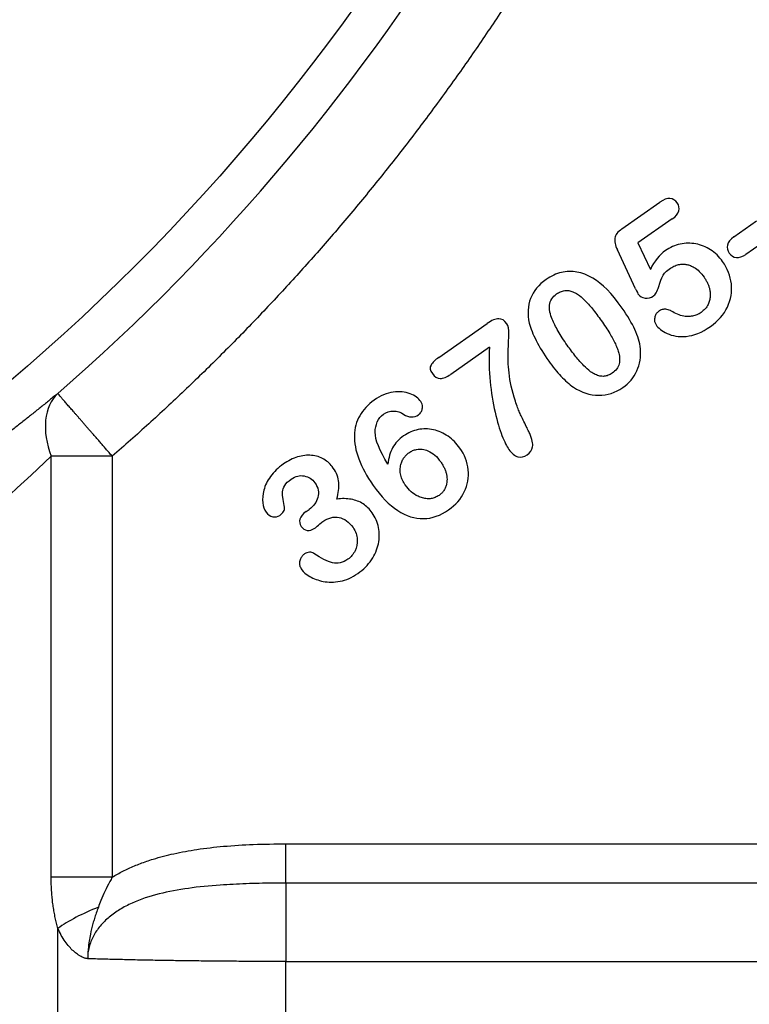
# Model space of a CAD drawing. Header units: inches. Extents: x 0.6 to 16.3, y 0.2 to 11.5.
# Tile 6 of 21: x 5.3 to 6, y 5.8 to 6.8. Entities that reach past the tile are written whole.
import ezdxf

# ---------------------------------------------------------------- set-up
doc = ezdxf.new("R2010")
doc.units = ezdxf.units.IN
doc.header["$MEASUREMENT"] = 0

msp = doc.modelspace()

# ---------------------------------------------------------------- linework, layer by layer
at = {"color": 7, "linetype": 'Continuous', "lineweight": 25}
for p, q in [((5.87963, 6.57476), (5.91634, 6.60046)), ((5.92819, 6.5844), (5.89518, 6.5613)), ((5.98736, 6.56706), (6.00933, 6.58244)), ((5.89518, 6.5613), (5.90708, 6.53591)), ((6.02106, 6.5657), (5.99908, 6.55031)), ((5.89286, 6.51732), (5.8754, 6.55476)), ((5.7037, 6.45133), (5.75007, 6.4838)), ((5.75241, 6.46109), (5.71514, 6.43499)), ((5.33074, 5.95155), (5.33074, 6.35623)), ((5.38953, 6.35623), (5.38953, 5.95155)), ((5.57604, 6.30316), (5.57886, 6.30514)), ((5.55658, 5.98358), (6.22628, 5.98358)), ((6.23735, 5.94587), (5.55658, 5.94587)), ((5.33721, 5.32165), (5.33721, 5.90217)), ((5.55658, 5.324), (5.55658, 5.87044)), ((5.55658, 5.87044), (6.36273, 5.87044))]:
    msp.add_line(p, q, dxfattribs=at)
msp.add_circle((4.01819, 7.93322), 1.97088, dxfattribs=at)
msp.add_arc((4.01819, 7.93322), 2.0099, 311.01012, 328.97677, dxfattribs=at)
at = {"color": 8, "linetype": 'Continuous', "lineweight": 25}
msp.add_open_spline([(5.53192, 7.48712), (5.53104, 7.48401), (5.52611, 7.46675), (5.5161, 7.43692), (5.50269, 7.39869), (5.48952, 7.36421), (5.46578, 7.30574), (5.42834, 7.2247), (5.37348, 7.12529), (5.32745, 7.05375), (5.2937, 7.00589), (5.27244, 6.97706), (5.24924, 6.94706), (5.224, 6.916), (5.19661, 6.88399), (5.16696, 6.85116), (5.13312, 6.81577), (5.09805, 6.78138), (5.06518, 6.75116), (5.04038, 6.72945), (5.01563, 6.70855), (4.98856, 6.68665), (4.95662, 6.66221), (4.9263, 6.64021), (4.89551, 6.61898), (4.86038, 6.59605), (4.81676, 6.56943), (4.76255, 6.53902), (4.69721, 6.50598), (4.61688, 6.47051), (4.5378, 6.44037), (4.48362, 6.42448), (4.46333, 6.41853)], degree=3, knots=[0, 0, 0, 0, 0.00617, 0.034169, 0.05988, 0.083304, 0.104443, 0.180016, 0.253094, 0.320455, 0.341856, 0.364589, 0.388655, 0.414054, 0.440787, 0.468856, 0.498261, 0.534012, 0.562348, 0.583264, 0.596758, 0.624026, 0.649547, 0.673319, 0.695342, 0.720752, 0.753177, 0.792616, 0.839067, 0.892525, 0.959747, 1, 1, 1, 1], dxfattribs=at)
at = {"color": 7, "linetype": 'Continuous', "lineweight": 25}
for points, knots in [([(5.8091, 6.85614), (5.80505, 6.84946), (5.79696, 6.83609), (5.78454, 6.81623), (5.77192, 6.79651), (5.75908, 6.77694), (5.74603, 6.75753), (5.73277, 6.73827), (5.71929, 6.71916), (5.7056, 6.7002), (5.6917, 6.6814), (5.67758, 6.66275), (5.66325, 6.64425), (5.64871, 6.62591), (5.63395, 6.60771), (5.614, 6.58367), (5.58857, 6.55405), (5.55729, 6.51922), (5.52526, 6.48512), (5.49248, 6.45176), (5.45893, 6.41914), (5.42469, 6.3872), (5.40126, 6.36656), (5.38953, 6.35623)], [0, 0, 0, 0, 0.035774, 0.071521, 0.107246, 0.142952, 0.178645, 0.214329, 0.250007, 0.285686, 0.321369, 0.35706, 0.392765, 0.428488, 0.464232, 0.500004, 0.571514, 0.642936, 0.714308, 0.785664, 0.857041, 0.928474, 1, 1, 1, 1]), ([(5.92819, 6.5844), (5.93162, 6.58681), (5.93371, 6.58937), (5.93518, 6.5948), (5.9347, 6.59737), (5.93301, 6.59978)], [-2, -2, -2, -2, -1, -1, 0, 0, 0, 0]), ([(5.87963, 6.57476), (5.87566, 6.57198), (5.87342, 6.56907), (5.8724, 6.563), (5.87323, 6.55924), (5.8754, 6.55476)], [-2, -2, -2, -2, -1, -1, 0, 0, 0, 0]), ([(5.97664, 6.54347), (5.97337, 6.54814), (5.96949, 6.55191), (5.96053, 6.55763), (5.95579, 6.55951), (5.94581, 6.56132), (5.9408, 6.56125), (5.93074, 6.55916), (5.926, 6.55708), (5.92155, 6.55396)], [-4, -4, -4, -4, -3, -3, -2, -2, -1, -1, 0, 0, 0, 0]), ([(5.98736, 6.56706), (5.98392, 6.56465), (5.98191, 6.56208), (5.9807, 6.5566), (5.98127, 6.55399), (5.983, 6.55153)], [-2, -2, -2, -2, -1, -1, 0, 0, 0, 0]), ([(5.983, 6.55153), (5.98473, 6.54906), (5.98701, 6.54766), (5.99267, 6.54699), (5.99575, 6.54798), (5.99908, 6.55031)], [-2, -2, -2, -2, -1, -1, 0, 0, 0, 0]), ([(5.96493, 6.48105), (5.97238, 6.48627), (5.97781, 6.49249), (5.98458, 6.50691), (5.98585, 6.51433), (5.98412, 6.5296), (5.98134, 6.53677), (5.97664, 6.54347)], [-3, -3, -3, -3, -2, -2, -1, -1, 0, 0, 0, 0]), ([(5.85182, 6.52745), (5.84666, 6.53048), (5.84156, 6.53245), (5.83149, 6.53427), (5.82648, 6.53414), (5.81652, 6.53181), (5.81164, 6.52955), (5.80687, 6.52621)], [-3, -3, -3, -3, -2, -2, -1, -1, 0, 0, 0, 0]), ([(5.90979, 6.5101), (5.91189, 6.51157), (5.91369, 6.51465), (5.91671, 6.52404), (5.91798, 6.52748), (5.92006, 6.53181), (5.92257, 6.53429), (5.92654, 6.53707)], [-3, -3, -3, -3, -2, -2, -1, -1, 0, 0, 0, 0]), ([(5.92654, 6.53707), (5.92725, 6.53753), (5.92864, 6.53844), (5.93086, 6.5395), (5.93314, 6.5403), (5.93579, 6.54087), (5.9388, 6.54108), (5.94225, 6.54068), (5.94575, 6.53961), (5.94992, 6.53752), (5.95453, 6.53393), (5.95725, 6.53038), (5.95869, 6.52851)], [0, 0, 0, 0, 0.067682, 0.133149, 0.197235, 0.260829, 0.349829, 0.438209, 0.537641, 0.642232, 0.810948, 1, 1, 1, 1]), ([(5.80687, 6.52621), (5.79962, 6.52113), (5.79462, 6.51503), (5.78909, 6.50077), (5.78869, 6.49289), (5.79065, 6.48426)], [-2, -2, -2, -2, -1, -1, 0, 0, 0, 0]), ([(5.95869, 6.52851), (5.95931, 6.52757), (5.96054, 6.52573), (5.96203, 6.52285), (5.96322, 6.51996), (5.96415, 6.51682), (5.96471, 6.51343), (5.96477, 6.50968), (5.96416, 6.50589), (5.96265, 6.50183), (5.96002, 6.4978), (5.95733, 6.49566), (5.95595, 6.49456)], [0, 0, 0, 0, 0.08861, 0.173301, 0.254779, 0.333838, 0.430817, 0.523434, 0.627872, 0.730949, 0.862165, 1, 1, 1, 1]), ([(5.81697, 6.51229), (5.8176, 6.51271), (5.81883, 6.51352), (5.82077, 6.51445), (5.82271, 6.51513), (5.82465, 6.51553), (5.8266, 6.51566), (5.82933, 6.51545), (5.83294, 6.51436), (5.8382, 6.51147), (5.84453, 6.50598), (5.85208, 6.49744), (5.85705, 6.49056), (5.85981, 6.48674)], [0, 0, 0, 0, 0.040712, 0.079116, 0.115717, 0.151091, 0.18588, 0.220755, 0.297799, 0.38663, 0.542782, 0.746325, 1, 1, 1, 1]), ([(5.82712, 6.46301), (5.82552, 6.46535), (5.82247, 6.46979), (5.81847, 6.47632), (5.81521, 6.48231), (5.81245, 6.48834), (5.81065, 6.49358), (5.80995, 6.49814), (5.81002, 6.50249), (5.8118, 6.50794), (5.81521, 6.51081), (5.81697, 6.51229)], [0, 0, 0, 0, 0.152291, 0.289171, 0.410964, 0.518128, 0.644916, 0.707323, 0.764485, 0.878369, 1, 1, 1, 1]), ([(5.89546, 6.51207), (5.89693, 6.50997), (5.89912, 6.50873), (5.90495, 6.50794), (5.90754, 6.50853), (5.90979, 6.5101)], [-2, -2, -2, -2, -1, -1, 0, 0, 0, 0]), ([(5.89756, 6.45955), (5.89691, 6.46574), (5.89513, 6.47191), (5.88931, 6.48422), (5.88518, 6.49111), (5.87985, 6.49873)], [-2, -2, -2, -2, -1, -1, 0, 0, 0, 0]), ([(5.91522, 6.49567), (5.91477, 6.49532), (5.9139, 6.49464), (5.91284, 6.49339), (5.91198, 6.49196), (5.9114, 6.49025), (5.91106, 6.48795), (5.91114, 6.48515), (5.91213, 6.48333), (5.91261, 6.48244)], [0, 0, 0, 0, 0.114317, 0.223155, 0.329726, 0.45074, 0.585313, 0.799896, 1, 1, 1, 1]), ([(5.92865, 6.495), (5.92789, 6.49544), (5.92644, 6.49629), (5.92418, 6.49715), (5.92155, 6.49769), (5.91835, 6.49748), (5.91628, 6.49628), (5.91522, 6.49567)], [0, 0, 0, 0, 0.184602, 0.351261, 0.503987, 0.74637, 1, 1, 1, 1]), ([(5.95595, 6.49456), (5.9553, 6.49413), (5.95401, 6.49328), (5.95194, 6.49227), (5.94982, 6.49149), (5.94762, 6.49095), (5.94535, 6.49064), (5.94302, 6.49057), (5.93941, 6.49081), (5.9344, 6.49196), (5.93062, 6.49396), (5.92865, 6.495)], [0, 0, 0, 0, 0.080874, 0.159844, 0.237777, 0.315573, 0.394138, 0.474351, 0.557039, 0.770012, 1, 1, 1, 1]), ([(5.76902, 6.48363), (5.76676, 6.48685), (5.76416, 6.48846), (5.75823, 6.48847), (5.75452, 6.48692), (5.75007, 6.4838)], [-2, -2, -2, -2, -1, -1, 0, 0, 0, 0]), ([(5.85981, 6.48674), (5.86129, 6.4846), (5.8641, 6.48053), (5.86785, 6.47462), (5.87096, 6.46927), (5.87349, 6.46434), (5.87544, 6.45976), (5.87692, 6.45495), (5.87769, 6.45006), (5.87728, 6.44482), (5.87497, 6.43981), (5.87204, 6.43742), (5.87051, 6.43617)], [0, 0, 0, 0, 0.136267, 0.25814, 0.365782, 0.459428, 0.547816, 0.625713, 0.722019, 0.804432, 0.897869, 1, 1, 1, 1]), ([(5.77726, 6.40915), (5.77407, 6.41931), (5.77205, 6.42837), (5.77034, 6.44429), (5.77005, 6.45126), (5.77061, 6.46325), (5.7708, 6.46866), (5.771, 6.47832), (5.77037, 6.4817), (5.76902, 6.48363)], [-4, -4, -4, -4, -3, -3, -2, -2, -1, -1, 0, 0, 0, 0]), ([(5.79065, 6.48426), (5.79191, 6.47915), (5.79413, 6.47352), (5.80048, 6.46126), (5.80453, 6.45467), (5.80945, 6.44764)], [-2, -2, -2, -2, -1, -1, 0, 0, 0, 0]), ([(5.91261, 6.48244), (5.91467, 6.47949), (5.91818, 6.47679), (5.92809, 6.47189), (5.93423, 6.47095), (5.94887, 6.47209), (5.95666, 6.47526), (5.96493, 6.48105)], [-3, -3, -3, -3, -2, -2, -1, -1, 0, 0, 0, 0]), ([(5.75241, 6.46109), (5.75175, 6.44959), (5.75193, 6.4386), (5.75397, 6.41763), (5.75555, 6.40784), (5.75982, 6.38964), (5.76205, 6.3821), (5.76672, 6.37018), (5.76894, 6.3657), (5.77105, 6.36269)], [-4, -4, -4, -4, -3, -3, -2, -2, -1, -1, 0, 0, 0, 0]), ([(5.87051, 6.43617), (5.86987, 6.43575), (5.86862, 6.43493), (5.86662, 6.43402), (5.86461, 6.43339), (5.86258, 6.43307), (5.86052, 6.43305), (5.85765, 6.43345), (5.85387, 6.43481), (5.84854, 6.43807), (5.84225, 6.44379), (5.83479, 6.45238), (5.82985, 6.45923), (5.82712, 6.46301)], [0, 0, 0, 0, 0.040577, 0.078966, 0.115797, 0.151778, 0.187669, 0.224237, 0.305056, 0.398104, 0.553257, 0.753166, 1, 1, 1, 1]), ([(5.88053, 6.4222), (5.88665, 6.42648), (5.89119, 6.43186), (5.89709, 6.44479), (5.89823, 6.45186), (5.89756, 6.45955)], [-2, -2, -2, -2, -1, -1, 0, 0, 0, 0]), ([(5.7037, 6.45133), (5.70005, 6.44878), (5.69754, 6.44632), (5.69477, 6.44158), (5.69519, 6.43882), (5.69741, 6.43565)], [-2, -2, -2, -2, -1, -1, 0, 0, 0, 0]), ([(5.80945, 6.44764), (5.81325, 6.44222), (5.81712, 6.43741), (5.825, 6.42902), (5.82904, 6.42549), (5.8332, 6.42264)], [-2, -2, -2, -2, -1, -1, 0, 0, 0, 0]), ([(5.69741, 6.43565), (5.69951, 6.43264), (5.70203, 6.43111), (5.70789, 6.43097), (5.71128, 6.43229), (5.71514, 6.43499)], [-2, -2, -2, -2, -1, -1, 0, 0, 0, 0]), ([(5.8332, 6.42264), (5.84091, 6.41757), (5.84897, 6.41499), (5.86578, 6.41485), (5.8735, 6.41728), (5.88053, 6.4222)], [-2, -2, -2, -2, -1, -1, 0, 0, 0, 0]), ([(5.33707, 6.41656), (5.33446, 6.41443), (5.32923, 6.41017), (5.32119, 6.40368), (5.313, 6.39712), (5.30464, 6.39048), (5.29611, 6.38377), (5.28741, 6.37699), (5.27855, 6.37014), (5.26951, 6.36323), (5.2603, 6.35625), (5.23873, 6.34009), (5.20353, 6.3145), (5.15266, 6.27955), (5.09925, 6.24502), (5.05586, 6.21869), (5.02417, 6.20033), (5.00488, 6.1894), (4.98552, 6.17868), (4.96609, 6.16818), (4.9466, 6.15788), (4.93354, 6.15119), (4.92701, 6.14784)], [0, 0, 0, 0, 0.024883, 0.049809, 0.074786, 0.099822, 0.124926, 0.150106, 0.175371, 0.200728, 0.226185, 0.251751, 0.376957, 0.502103, 0.6272, 0.751362, 0.793385, 0.835119, 0.876606, 0.917887, 0.959004, 1, 1, 1, 1]), ([(5.38953, 6.35623), (5.38848, 6.35744), (5.38643, 6.3598), (5.38342, 6.36326), (5.38056, 6.36655), (5.37783, 6.36969), (5.37521, 6.3727), (5.37269, 6.3756), (5.37026, 6.3784), (5.3679, 6.3811), (5.36563, 6.38371), (5.36344, 6.38623), (5.36133, 6.38866), (5.3593, 6.39099), (5.35735, 6.39324), (5.35547, 6.3954), (5.35366, 6.39748), (5.35194, 6.39946), (5.35029, 6.40135), (5.34872, 6.40316), (5.34723, 6.40487), (5.34583, 6.40649), (5.3445, 6.40802), (5.34277, 6.41001), (5.3408, 6.41227), (5.33892, 6.41444), (5.33754, 6.41602), (5.33723, 6.41638), (5.33707, 6.41656)], [0, 0, 0, 0, 0.039121, 0.076448, 0.112205, 0.146665, 0.180106, 0.212779, 0.244884, 0.27655, 0.307817, 0.33869, 0.369239, 0.399535, 0.429645, 0.459627, 0.489541, 0.519448, 0.54941, 0.579488, 0.609743, 0.64024, 0.671046, 0.702235, 0.770576, 0.84146, 0.916995, 1, 1, 1, 1]), ([(5.64156, 6.41022), (5.63539, 6.4059), (5.63071, 6.4009), (5.62433, 6.38956), (5.62263, 6.38325), (5.62221, 6.36936), (5.62362, 6.36179), (5.62972, 6.34543), (5.63431, 6.33696), (5.64044, 6.32822)], [-4, -4, -4, -4, -3, -3, -2, -2, -1, -1, 0, 0, 0, 0]), ([(5.68633, 6.40882), (5.68411, 6.41198), (5.68066, 6.41448), (5.67129, 6.41816), (5.66587, 6.41864), (5.65357, 6.41691), (5.64752, 6.41439), (5.64156, 6.41022)], [-3, -3, -3, -3, -2, -2, -1, -1, 0, 0, 0, 0]), ([(5.68392, 6.39598), (5.68441, 6.39636), (5.68536, 6.3971), (5.68648, 6.3985), (5.6873, 6.40005), (5.68779, 6.40177), (5.68799, 6.40389), (5.68772, 6.4064), (5.68679, 6.40801), (5.68633, 6.40882)], [0, 0, 0, 0, 0.128166, 0.249429, 0.368284, 0.489491, 0.61755, 0.808566, 1, 1, 1, 1]), ([(5.79104, 6.37801), (5.79, 6.3804), (5.78842, 6.38371), (5.78417, 6.39217), (5.78249, 6.39566), (5.78002, 6.40113), (5.77869, 6.40471), (5.77726, 6.40915)], [-3, -3, -3, -3, -2, -2, -1, -1, 0, 0, 0, 0]), ([(5.64238, 6.37924), (5.64235, 6.38282), (5.64305, 6.38617), (5.64588, 6.39239), (5.64783, 6.39481), (5.6503, 6.39654)], [-2, -2, -2, -2, -1, -1, 0, 0, 0, 0]), ([(5.6503, 6.39654), (5.65335, 6.39868), (5.65664, 6.39973), (5.66368, 6.39962), (5.66695, 6.39857), (5.66998, 6.39653)], [-2, -2, -2, -2, -1, -1, 0, 0, 0, 0]), ([(5.66998, 6.39653), (5.67227, 6.39485), (5.67469, 6.39401), (5.67976, 6.39396), (5.68199, 6.39462), (5.68392, 6.39598)], [-2, -2, -2, -2, -1, -1, 0, 0, 0, 0]), ([(5.72388, 6.36409), (5.72072, 6.3686), (5.71694, 6.37239), (5.70809, 6.37851), (5.7034, 6.38058), (5.69348, 6.38275), (5.68856, 6.38281), (5.67881, 6.38086), (5.67417, 6.37883), (5.66977, 6.37575)], [-4, -4, -4, -4, -3, -3, -2, -2, -1, -1, 0, 0, 0, 0]), ([(5.66977, 6.37575), (5.66516, 6.37252), (5.66163, 6.36871), (5.65674, 6.35993), (5.65525, 6.35475), (5.65471, 6.34877)], [-2, -2, -2, -2, -1, -1, 0, 0, 0, 0]), ([(5.78856, 6.35756), (5.79151, 6.35962), (5.79325, 6.3622), (5.79429, 6.36837), (5.79338, 6.37261), (5.79104, 6.37801)], [-2, -2, -2, -2, -1, -1, 0, 0, 0, 0]), ([(5.67491, 6.35967), (5.67548, 6.36005), (5.67661, 6.36079), (5.67843, 6.36166), (5.68031, 6.36234), (5.68337, 6.36306), (5.6878, 6.3632), (5.69391, 6.36148), (5.70025, 6.35746), (5.70365, 6.35313), (5.70546, 6.35083)], [0, 0, 0, 0, 0.057539, 0.113885, 0.169696, 0.225647, 0.379131, 0.537826, 0.754792, 1, 1, 1, 1]), ([(5.71305, 6.30469), (5.71982, 6.30942), (5.72483, 6.31517), (5.73135, 6.3287), (5.7326, 6.33579), (5.73108, 6.35064), (5.72843, 6.3576), (5.72388, 6.36409)], [-3, -3, -3, -3, -2, -2, -1, -1, 0, 0, 0, 0]), ([(5.77105, 6.36269), (5.77372, 6.35888), (5.77659, 6.35657), (5.78275, 6.35497), (5.78571, 6.35557), (5.78856, 6.35756)], [-2, -2, -2, -2, -1, -1, 0, 0, 0, 0]), ([(5.33074, 6.35623), (5.29738, 6.32452), (5.25915, 6.29007), (5.18013, 6.22466), (5.14016, 6.1938), (5.07119, 6.14493), (5.04379, 6.12652), (4.99852, 6.09779), (4.98094, 6.08702), (4.96328, 6.07659)], [0, 0, 0, 0, 0.746069, 0.746069, 1.418582, 1.418582, 1.838902, 1.838902, 2.101602, 2.101602, 2.101602, 2.101602]), ([(5.38953, 6.35623), (5.37852, 6.35623), (5.36752, 6.35623), (5.34736, 6.35623), (5.3382, 6.35623), (5.33074, 6.35623)], [0, 0, 0, 0, 0.5, 0.5, 1, 1, 1, 1]), ([(5.60211, 6.34492), (5.59963, 6.34847), (5.59662, 6.35128), (5.58954, 6.35544), (5.5856, 6.35668), (5.57689, 6.35746), (5.57242, 6.35697), (5.56323, 6.35421), (5.55868, 6.35195), (5.55417, 6.34879)], [-4, -4, -4, -4, -3, -3, -2, -2, -1, -1, 0, 0, 0, 0]), ([(5.67134, 6.32862), (5.67083, 6.32939), (5.66984, 6.33087), (5.66863, 6.33321), (5.66768, 6.33555), (5.66673, 6.33882), (5.66623, 6.34309), (5.66682, 6.34782), (5.66825, 6.3519), (5.67013, 6.35505), (5.67236, 6.3577), (5.67406, 6.35902), (5.67491, 6.35967)], [0, 0, 0, 0, 0.07877, 0.153969, 0.226239, 0.296305, 0.445956, 0.592905, 0.703404, 0.815526, 0.907289, 1, 1, 1, 1]), ([(5.55417, 6.34879), (5.54908, 6.34522), (5.54494, 6.34125), (5.5386, 6.33249), (5.53645, 6.3281), (5.5342, 6.31933), (5.53385, 6.31528), (5.53471, 6.30789), (5.53577, 6.30483), (5.53746, 6.30242)], [-4, -4, -4, -4, -3, -3, -2, -2, -1, -1, 0, 0, 0, 0]), ([(5.60546, 6.31512), (5.60704, 6.32087), (5.60768, 6.32611), (5.6071, 6.33562), (5.60534, 6.34031), (5.60211, 6.34492)], [-2, -2, -2, -2, -1, -1, 0, 0, 0, 0]), ([(5.70546, 6.35083), (5.70614, 6.34981), (5.70746, 6.34782), (5.70906, 6.34472), (5.71027, 6.34165), (5.71109, 6.3386), (5.7115, 6.33557), (5.71151, 6.33256), (5.71111, 6.32946), (5.71022, 6.32635), (5.70867, 6.32338), (5.70657, 6.32074), (5.70478, 6.31936), (5.70387, 6.31865)], [0, 0, 0, 0, 0.1025229, 0.1989259, 0.2901302, 0.377222, 0.4614469, 0.5441799, 0.6268705, 0.7212859, 0.8125537, 0.9042751, 1, 1, 1, 1]), ([(5.55515, 6.30713), (5.55468, 6.30952), (5.55421, 6.31207), (5.55329, 6.3175), (5.55312, 6.31988), (5.55337, 6.32398), (5.55409, 6.32604), (5.5567, 6.33019), (5.55875, 6.3322), (5.56154, 6.33416)], [-4, -4, -4, -4, -3, -3, -2, -2, -1, -1, 0, 0, 0, 0]), ([(5.56154, 6.33416), (5.56573, 6.33709), (5.56996, 6.33813), (5.5785, 6.33643), (5.58188, 6.33424), (5.58436, 6.3307)], [-2, -2, -2, -2, -1, -1, 0, 0, 0, 0]), ([(5.58436, 6.3307), (5.58766, 6.32597), (5.58865, 6.32129), (5.58597, 6.31197), (5.58315, 6.30814), (5.57886, 6.30514)], [-2, -2, -2, -2, -1, -1, 0, 0, 0, 0]), ([(5.64044, 6.32822), (5.64799, 6.31743), (5.65587, 6.30937), (5.67229, 6.29872), (5.68054, 6.29612), (5.69715, 6.29639), (5.70522, 6.2992), (5.71305, 6.30469)], [-3, -3, -3, -3, -2, -2, -1, -1, 0, 0, 0, 0]), ([(5.70387, 6.31865), (5.70328, 6.31827), (5.70212, 6.3175), (5.70024, 6.31661), (5.69833, 6.31593), (5.69635, 6.3155), (5.69433, 6.31529), (5.69152, 6.31534), (5.68788, 6.31598), (5.6826, 6.31798), (5.67659, 6.32195), (5.67314, 6.32633), (5.67134, 6.32862)], [0, 0, 0, 0, 0.0560964, 0.110468, 0.1637922, 0.2167868, 0.2701828, 0.3246948, 0.4393314, 0.5605757, 0.7703877, 1, 1, 1, 1]), ([(5.63954, 6.30192), (5.63706, 6.30546), (5.63413, 6.3083), (5.62736, 6.3126), (5.62356, 6.31406), (5.61513, 6.31559), (5.6105, 6.31569), (5.60546, 6.31512)], [-3, -3, -3, -3, -2, -2, -1, -1, 0, 0, 0, 0]), ([(5.55061, 6.29939), (5.55222, 6.30052), (5.55344, 6.30177), (5.55511, 6.30454), (5.5554, 6.30586), (5.55515, 6.30713)], [-2, -2, -2, -2, -1, -1, 0, 0, 0, 0]), ([(5.53746, 6.30242), (5.53919, 6.29995), (5.54136, 6.29851), (5.54657, 6.29768), (5.54879, 6.29811), (5.55061, 6.29939)], [-2, -2, -2, -2, -1, -1, 0, 0, 0, 0]), ([(5.57604, 6.30316), (5.57272, 6.30083), (5.5707, 6.2984), (5.56929, 6.29334), (5.56971, 6.29097), (5.57125, 6.28877)], [-2, -2, -2, -2, -1, -1, 0, 0, 0, 0]), ([(5.59203, 6.29336), (5.59728, 6.29704), (5.60248, 6.29838), (5.61276, 6.29638), (5.61725, 6.29315), (5.62108, 6.28767)], [-2, -2, -2, -2, -1, -1, 0, 0, 0, 0]), ([(5.62564, 6.24348), (5.63111, 6.24731), (5.6355, 6.25169), (5.64213, 6.26152), (5.64436, 6.26668), (5.64664, 6.27748), (5.64667, 6.28274), (5.64453, 6.29299), (5.64251, 6.29768), (5.63954, 6.30192)], [-4, -4, -4, -4, -3, -3, -2, -2, -1, -1, 0, 0, 0, 0]), ([(5.57125, 6.28877), (5.57283, 6.28652), (5.57476, 6.28523), (5.57936, 6.28461), (5.58179, 6.28536), (5.58437, 6.28716)], [-2, -2, -2, -2, -1, -1, 0, 0, 0, 0]), ([(5.58437, 6.28716), (5.58491, 6.28754), (5.58609, 6.2885), (5.58974, 6.29162), (5.59111, 6.29272), (5.59203, 6.29336)], [-2, -2, -2, -2, -1, -1, 0, 0, 0, 0]), ([(5.62108, 6.28767), (5.62364, 6.28402), (5.62502, 6.28019), (5.62544, 6.27217), (5.62471, 6.26852), (5.62139, 6.26196), (5.61911, 6.2593), (5.61621, 6.25727)], [-3, -3, -3, -3, -2, -2, -1, -1, 0, 0, 0, 0]), ([(5.57458, 6.26243), (5.57414, 6.26209), (5.57328, 6.26144), (5.57216, 6.26029), (5.57124, 6.25905), (5.57042, 6.25755), (5.5698, 6.25574), (5.56948, 6.25325), (5.5699, 6.25018), (5.57111, 6.24817), (5.57174, 6.24712)], [0, 0, 0, 0, 0.095369, 0.186238, 0.27409, 0.360564, 0.480201, 0.600954, 0.790921, 1, 1, 1, 1]), ([(5.58346, 6.26277), (5.58229, 6.26363), (5.58084, 6.26402), (5.57738, 6.26383), (5.57586, 6.26333), (5.57458, 6.26243)], [-2, -2, -2, -2, -1, -1, 0, 0, 0, 0]), ([(5.61621, 6.25727), (5.61122, 6.25378), (5.60625, 6.25263), (5.59632, 6.25504), (5.59038, 6.25802), (5.58346, 6.26277)], [-2, -2, -2, -2, -1, -1, 0, 0, 0, 0]), ([(5.57174, 6.24712), (5.5732, 6.24503), (5.57579, 6.24288), (5.58319, 6.23847), (5.58753, 6.23687), (5.59748, 6.23488), (5.60287, 6.23493), (5.61445, 6.23712), (5.62011, 6.23961), (5.62564, 6.24348)], [-4, -4, -4, -4, -3, -3, -2, -2, -1, -1, 0, 0, 0, 0]), ([(5.38953, 5.95155), (5.39119, 5.95253), (5.39454, 5.95452), (5.39975, 5.95727), (5.40517, 5.95989), (5.41079, 5.96236), (5.41662, 5.96468), (5.42266, 5.96687), (5.4333, 5.97034), (5.44935, 5.9745), (5.47199, 5.97858), (5.49748, 5.98148), (5.52607, 5.98327), (5.54609, 5.98347), (5.55658, 5.98358)], [0, 0, 0, 0, 0.033589, 0.067824, 0.102754, 0.138425, 0.174883, 0.212168, 0.25032, 0.370145, 0.500858, 0.650988, 0.817238, 1, 1, 1, 1]), ([(5.55658, 5.94587), (5.55658, 5.9486), (5.55658, 5.95378), (5.55658, 5.96718), (5.55658, 5.97537), (5.55658, 5.98358)], [0, 0, 0, 0, 0.5, 0.5, 1, 1, 1, 1]), ([(5.33721, 5.90217), (5.33675, 5.90388), (5.33583, 5.90729), (5.33464, 5.91252), (5.3336, 5.91783), (5.33272, 5.92323), (5.332, 5.92873), (5.33144, 5.93431), (5.33104, 5.93998), (5.33078, 5.94573), (5.33075, 5.9496), (5.33074, 5.95155)], [0, 0, 0, 0, 0.1089036, 0.2178321, 0.3270157, 0.436683, 0.5470598, 0.6583674, 0.7708217, 0.8846319, 1, 1, 1, 1]), ([(5.38953, 5.95155), (5.37852, 5.95155), (5.36752, 5.95155), (5.34736, 5.95155), (5.3382, 5.95155), (5.33074, 5.95155)], [0, 0, 0, 0, 0.5, 0.5, 1, 1, 1, 1]), ([(5.55658, 5.9458), (5.55227, 5.94579), (5.5437, 5.94576), (5.53094, 5.94555), (5.51831, 5.94519), (5.5058, 5.94466), (5.48723, 5.94354), (5.46332, 5.94127), (5.43478, 5.93608), (5.41266, 5.92891), (5.39688, 5.92074), (5.38645, 5.91343), (5.37771, 5.90492), (5.37206, 5.89668), (5.36883, 5.88967), (5.36709, 5.88423), (5.366, 5.8787), (5.36589, 5.87498), (5.36584, 5.87312)], [0, 0, 0, 0, 0.057925, 0.115041, 0.171555, 0.227668, 0.283575, 0.421978, 0.551347, 0.675055, 0.734785, 0.791116, 0.846519, 0.898517, 0.924614, 0.950045, 0.975077, 1, 1, 1, 1]), ([(5.38953, 5.95155), (5.38873, 5.95012), (5.38622, 5.94565), (5.38252, 5.93815), (5.37895, 5.92989), (5.37697, 5.92475), (5.37613, 5.92259)], [0, 0, 0, 0, 0.153259, 0.479455, 0.78148, 1, 1, 1, 1]), ([(5.55658, 5.94587), (5.55658, 5.94313), (5.55658, 5.93919), (5.55658, 5.92929), (5.55658, 5.92333), (5.55658, 5.90993), (5.55658, 5.90249), (5.55658, 5.88685), (5.55658, 5.87865), (5.55658, 5.87044)], [0, 0, 0, 0, 0.25, 0.25, 0.5, 0.5, 0.75, 0.75, 1, 1, 1, 1]), ([(5.37613, 5.92259), (5.37544, 5.92073), (5.37411, 5.91715), (5.37239, 5.91195), (5.37041, 5.90525), (5.36864, 5.89797), (5.36735, 5.89066), (5.36673, 5.88592), (5.36642, 5.88284), (5.3662, 5.88018), (5.36598, 5.87701), (5.36595, 5.87449), (5.36593, 5.87312)], [0, 0, 0, 0, 0.117817, 0.225965, 0.325382, 0.532956, 0.670451, 0.764109, 0.814132, 0.852547, 0.92034, 1, 1, 1, 1]), ([(5.36593, 5.87312), (5.36557, 5.87315), (5.36478, 5.87322), (5.36355, 5.87354), (5.36216, 5.87401), (5.36042, 5.87476), (5.35835, 5.87584), (5.35543, 5.87772), (5.35198, 5.8805), (5.34798, 5.88459), (5.34408, 5.8896), (5.34036, 5.89553), (5.33827, 5.89994), (5.33721, 5.90217)], [0, 0, 0, 0, 0.028249, 0.060831, 0.097967, 0.139808, 0.205075, 0.273905, 0.398158, 0.528494, 0.682343, 0.838963, 1, 1, 1, 1]), ([(5.55658, 5.87044), (5.55356, 5.87044), (5.54753, 5.87044), (5.53846, 5.87046), (5.52937, 5.87049), (5.52028, 5.87053), (5.51118, 5.87058), (5.50208, 5.87064), (5.49301, 5.87071), (5.48396, 5.87079), (5.47495, 5.87089), (5.46598, 5.87099), (5.45707, 5.87111), (5.44823, 5.87124), (5.43947, 5.87138), (5.4308, 5.87153), (5.42222, 5.87169), (5.41376, 5.87186), (5.40542, 5.87204), (5.3972, 5.87224), (5.38913, 5.87244), (5.38122, 5.87266), (5.37345, 5.87288), (5.36844, 5.87304), (5.36593, 5.87312)], [0, 0, 0, 0, 0.043545, 0.087271, 0.131179, 0.175268, 0.219539, 0.263992, 0.308627, 0.353443, 0.398442, 0.443622, 0.488984, 0.534529, 0.580255, 0.626164, 0.672255, 0.718529, 0.764984, 0.811622, 0.858443, 0.905446, 0.952632, 1, 1, 1, 1])]:
    msp.add_open_spline(points, degree=3, knots=knots, dxfattribs=at)
for points in [[(5.93301, 6.59978), (5.92914, 6.60531), (5.92359, 6.60554), (5.91634, 6.60046)], [(5.92155, 6.55396), (5.91597, 6.55006), (5.91114, 6.54404), (5.90708, 6.53591)], [(5.87985, 6.49873), (5.87004, 6.51274), (5.8607, 6.52231), (5.85182, 6.52745)], [(5.89286, 6.51732), (5.89441, 6.51409), (5.89527, 6.51234), (5.89546, 6.51207)], [(5.33707, 6.41656), (5.33058, 6.41043), (5.32246, 6.3926), (5.32617, 6.36836), (5.33074, 6.35623)], [(5.65471, 6.34877), (5.64653, 6.36183), (5.64242, 6.37199), (5.64238, 6.37924)], [(5.37613, 5.92259), (5.36852, 5.91964), (5.35396, 5.91307), (5.34215, 5.9058), (5.33721, 5.90217)]]:
    msp.add_open_spline(points, degree=3, dxfattribs=at)

doc.saveas('drawing.dxf')
